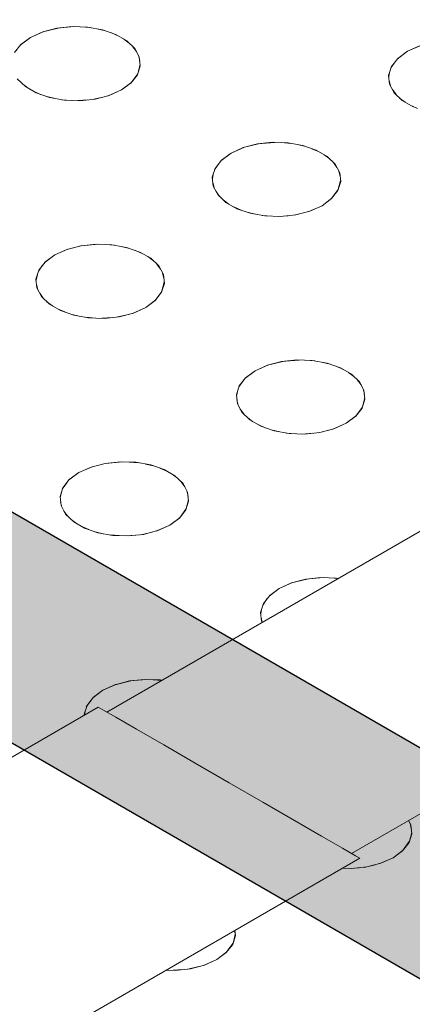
# Model space of a CAD drawing. Header units: millimetres. Extents: x 2 to 902, y -447 to 199.
# Tile 10 of 256: x 32.582 to 32.821, y 43.575 to 44.175. Entities that reach past the tile are written whole.
import ezdxf

# ---------------------------------------------------------------- set-up
doc = ezdxf.new("R2010")
doc.units = ezdxf.units.MM
doc.header["$MEASUREMENT"] = 0
doc.layers.add('AL-Condutos', color=3, linetype='Continuous', lineweight=25)
doc.layers.add('IFC-Elemento construtivo genérico-Contorno', color=253, linetype='Continuous', lineweight=5)

msp = doc.modelspace()

# ---------------------------------------------------------------- hatches: boundary and pattern name
at = {"layer": 'AL-Condutos', "linetype": 'Continuous'}
for points in [[(30.66113, 44.87599), (30.66684, 44.87269), (30.65697, 44.88214), (30.65334, 44.88754), (30.65323, 44.8877), (30.64834, 44.89042), (30.65323, 44.8877), (30.64805, 44.8907), (16.08991, 53.30562), (16.08436, 53.28264), (30.60482, 44.89925), (30.63158, 44.8838), (30.66827, 44.86262), (30.67133, 44.86085), (30.68521, 44.85284), (30.69114, 44.84942), (30.68746, 44.85294), (30.68286, 44.85735), (30.67907, 44.86097), (30.67036, 44.8623), (30.67019, 44.86254), (30.67036, 44.8623), (30.67907, 44.86097), (30.68286, 44.85735), (30.68746, 44.85294), (30.68113, 44.86066), (30.67776, 44.86223), (30.66702, 44.86725), (30.664, 44.87173), (30.66702, 44.86725), (30.67776, 44.86223), (30.68113, 44.86066), (30.68746, 44.85294), (30.69114, 44.84942), (55.07086, 30.77377), (30.70639, 44.85382), (30.70662, 44.85368), (55.07086, 30.77377), (30.731, 44.84275), (30.73052, 44.84302), (30.71144, 44.85405), (30.71008, 44.85484), (30.70357, 44.85724), (30.70341, 44.85727), (30.7024, 44.85742), (30.69624, 44.85836), (30.67809, 44.86648), (30.6703, 44.86938), (30.67809, 44.86648), (30.67816, 44.86645), (30.67608, 44.86738), (30.67597, 44.86742), (30.67006, 44.8696), (30.6639, 44.87188), (30.66349, 44.87248), (30.66298, 44.87324), (30.66193, 44.87479), (30.66298, 44.87324), (30.66349, 44.87248), (30.6639, 44.87188), (30.67006, 44.8696), (30.66916, 44.87047), (30.67006, 44.8696), (30.67597, 44.86742), (30.66684, 44.87269)], [(16.08623, 53.26305), (55.07274, 30.75418), (16.08436, 53.28264)], [(16.08436, 53.28264), (55.01538, 30.78732), (55.02008, 30.8031)], [(16.09523, 53.25024), (55.08174, 30.74137), (16.08623, 53.26305)], [(16.08623, 53.26305), (55.01345, 30.78081), (55.01538, 30.7873)], [(30.82768, 44.88491), (30.8249, 44.88651), (30.82398, 44.88597), (30.82147, 44.88453), (30.82206, 44.88419), (30.82626, 44.88177), (30.83272, 44.87809), (30.84181, 44.87292), (30.85484, 44.8655), (30.82626, 44.88177), (30.85493, 44.86522), (31.28332, 44.61796), (30.85493, 44.8652), (30.84182, 44.87278), (30.83272, 44.87803), (30.82626, 44.88177), (30.82206, 44.88419), (30.82147, 44.88453), (30.81579, 44.88125), (30.809, 44.87733), (30.81769, 44.88015), (30.809, 44.87733), (30.81036, 44.87655), (30.81355, 44.87631), (30.81036, 44.87655), (30.81249, 44.87532), (30.81825, 44.87595), (30.81249, 44.87532), (30.82109, 44.87036), (30.82344, 44.87555), (30.82599, 44.87536), (30.8239, 44.87656), (30.83198, 44.87201), (30.84254, 44.86606), (30.85712, 44.85785), (30.8239, 44.87656), (30.85728, 44.85729), (30.84257, 44.86579), (30.83197, 44.8719), (30.82599, 44.87536), (30.82344, 44.87555), (30.82109, 44.87036), (30.8311, 44.86477), (30.84341, 44.85789), (30.85983, 44.84871), (31.2396, 44.63656), (31.282, 44.61852), (31.2396, 44.63656), (30.85983, 44.84871), (30.82109, 44.87036), (30.86009, 44.84785), (31.18885, 44.65815), (31.48652, 44.48639), (31.44276, 44.51926), (31.48652, 44.48639), (31.18885, 44.65815), (30.84346, 44.85742), (31.18672, 44.65906), (31.48986, 44.48387), (31.48835, 44.48501), (31.48986, 44.48387), (55.12293, 30.84751), (31.40593, 44.54693), (31.40562, 44.54717), (31.40593, 44.54693), (55.13937, 30.84855), (31.40448, 44.54802), (55.13937, 30.84855), (31.38225, 44.56473), (31.30891, 44.60707), (30.85351, 44.87), (30.84137, 44.87701), (30.83317, 44.88174)], [(30.809, 44.87733), (30.80797, 44.87673), (30.79777, 44.87085), (30.78883, 44.86568), (30.79701, 44.86096), (30.80387, 44.86733), (30.79701, 44.86096), (30.80548, 44.85607), (30.81273, 44.85189), (30.81373, 44.8541), (30.81273, 44.85189), (30.82849, 44.84335), (30.84598, 44.83388), (30.81273, 44.85189), (30.84611, 44.83263), (31.02504, 44.7294), (31.10065, 44.6959), (31.10074, 44.69586), (31.10065, 44.6959), (31.02504, 44.7294), (31.03535, 44.72346), (55.10491, 30.83711), (31.10267, 44.69482), (31.56231, 44.42944), (55.10491, 30.83711), (31.48986, 44.48387), (31.1134, 44.69025), (31.10125, 44.69563), (30.84494, 44.84362), (30.82934, 44.85036), (30.82165, 44.8522), (30.82934, 44.85036), (30.84494, 44.84362), (30.83605, 44.84875), (30.8296, 44.85247), (30.81643, 44.86007), (30.82965, 44.8529), (30.83828, 44.84822), (30.81643, 44.86007), (30.83605, 44.84875), (30.84494, 44.84362), (30.84483, 44.84466), (30.84461, 44.8467), (30.84483, 44.84466), (30.84494, 44.84362), (30.86475, 44.83218), (30.86449, 44.83306), (30.86475, 44.83218), (31.10125, 44.69563), (31.1134, 44.69025), (31.48986, 44.48387), (31.19633, 44.6535), (31.18672, 44.65906), (30.86416, 44.83416), (31.18672, 44.65906), (30.86165, 44.84262), (30.84929, 44.84558), (30.86165, 44.84262), (31.18672, 44.65906), (30.87434, 44.83958), (30.8601, 44.8478), (30.84346, 44.85742), (30.83108, 44.86458), (30.82109, 44.87035), (30.81249, 44.87532), (30.81036, 44.87655)], [(30.73754, 44.8488), (30.7377, 44.84871), (30.74449, 44.84479), (30.74857, 44.84244), (30.76611, 44.83231), (55.07641, 30.79675), (30.84884, 44.80281), (30.77032, 44.83621), (30.84884, 44.80281), (55.08847, 30.81917), (31.03352, 44.72423), (55.10491, 30.83711), (31.03535, 44.72346), (31.02502, 44.72941), (30.84612, 44.83256), (31.02307, 44.73028), (30.82842, 44.8428), (30.82664, 44.82823), (31.00984, 44.73614), (31.00661, 44.73757), (31.00984, 44.73614), (30.82664, 44.82823), (30.82842, 44.8428), (30.80659, 44.83832), (30.82647, 44.82684), (30.89682, 44.78622), (30.92201, 44.77168), (30.84951, 44.80252), (30.92201, 44.77168), (30.89682, 44.78622), (30.84114, 44.81089), (30.89682, 44.78622), (30.80659, 44.83832), (30.82842, 44.8428), (30.81272, 44.85187), (30.80543, 44.85608), (30.797, 44.86096), (30.79455, 44.85869), (30.797, 44.86096), (30.78883, 44.86568), (30.78998, 44.85979), (30.78563, 44.85042), (30.78998, 44.85979), (30.78883, 44.86568), (30.78195, 44.86171), (30.77401, 44.85713), (30.76444, 44.8516), (30.77829, 44.84361), (30.80262, 44.82957), (30.81466, 44.82263), (30.76444, 44.8516), (30.81421, 44.82283), (30.77474, 44.84032), (30.76822, 44.84321), (30.75509, 44.84269), (30.75159, 44.84418), (30.74846, 44.84551), (30.74777, 44.84581), (30.74846, 44.84551), (30.75159, 44.84418), (30.75509, 44.84269), (30.76822, 44.84321), (30.77474, 44.84032), (30.81421, 44.82283), (30.77828, 44.8436), (30.76158, 44.84615), (30.77828, 44.8436), (30.77582, 44.84502), (30.76517, 44.85118), (30.76444, 44.8516), (30.76204, 44.85021), (30.76077, 44.84651), (30.75637, 44.84694), (30.76077, 44.84651), (30.75785, 44.8478), (30.76077, 44.84651), (30.76204, 44.85021), (30.75636, 44.84846), (30.75348, 44.84757), (30.75264, 44.84731), (30.74169, 44.84839), (30.74144, 44.8485), (30.73778, 44.84878)], [(30.71008, 44.85484), (30.71144, 44.85405), (30.71427, 44.85242), (55.07641, 30.79675), (30.75719, 44.83746), (30.72718, 44.85478), (30.72687, 44.85497), (30.72559, 44.85471), (30.71336, 44.85414), (30.71213, 44.85409), (30.7158, 44.85273), (30.71213, 44.85409)], [(30.71427, 44.85242), (55.02008, 30.80313), (55.02669, 30.82543)], [(55.0312, 30.84054), (55.03834, 30.84808), (55.03416, 30.8505), (30.84884, 44.80281), (55.0204, 30.82913), (55.02671, 30.82548)], [(31.03352, 44.72423), (55.03837, 30.84812), (55.05515, 30.86582)], [(31.40593, 44.54693), (55.06791, 30.87929), (55.07434, 30.88608)], [(31.48986, 44.48387), (55.05518, 30.86585), (55.06789, 30.87927)]]:
    msp.add_hatch(color=91, dxfattribs=at).paths.add_polyline_path(points)

# ---------------------------------------------------------------- linework, layer by layer
at = {"layer": 'AL-Condutos'}
for p, q in [((16.09523, 53.25024), (55.08174, 30.74137)), ((55.13937, 30.84855), (31.38225, 44.56473))]:
    msp.add_line(p, q, dxfattribs=at)
at = {"layer": 'IFC-Elemento construtivo genérico-Contorno', "color": 7, "lineweight": 5}
for p, q in [((32.59559, 44.16754), (32.60506, 44.16987)), ((32.59559, 44.16754), (32.6042, 44.16978)), ((32.6042, 44.16978), (32.61349, 44.17076)), ((32.6042, 44.16978), (32.61485, 44.17072)), ((32.61349, 44.17076), (32.62292, 44.17043)), ((32.61882, 44.17057), (32.62455, 44.17014)), ((32.62292, 44.17043), (32.63193, 44.1688)), ((32.62858, 44.16941), (32.63371, 44.16819)), ((32.58815, 44.16418), (32.58192, 44.1595)), ((32.58815, 44.16418), (32.58231, 44.15988)), ((32.58815, 44.16418), (32.59626, 44.16778)), ((32.58815, 44.16418), (32.59559, 44.16754)), ((32.63193, 44.1688), (32.64003, 44.16599)), ((32.63746, 44.16688), (32.64183, 44.16495)), ((32.64003, 44.16599), (32.64671, 44.16213)), ((32.6449, 44.16317), (32.64826, 44.16065)), ((32.58231, 44.15988), (32.57844, 44.15491)), ((32.64671, 44.16213), (32.65159, 44.15746)), ((32.65051, 44.15849), (32.65265, 44.15552)), ((32.65159, 44.15746), (32.65441, 44.15225)), ((32.81762, 44.15568), (32.82574, 44.15928)), ((32.81762, 44.15568), (32.82506, 44.15904)), ((32.65389, 44.1532), (32.65465, 44.14989)), ((32.65441, 44.15225), (32.65498, 44.14681)), ((32.8118, 44.15139), (32.80793, 44.14641)), ((32.81762, 44.15568), (32.81139, 44.15099)), ((32.81762, 44.15568), (32.8118, 44.15139)), ((32.6549, 44.1476), (32.65328, 44.14144)), ((32.65498, 44.14681), (32.65328, 44.14144)), ((32.80793, 44.14641), (32.80622, 44.14105)), ((32.81022, 44.14936), (32.80748, 44.14554)), ((32.65343, 44.14194), (32.6494, 44.13647)), ((32.65328, 44.14144), (32.6494, 44.13647)), ((32.80622, 44.14105), (32.80679, 44.1356)), ((32.80705, 44.14369), (32.80629, 44.14033)), ((32.58012, 44.13889), (32.585, 44.13422)), ((32.58345, 44.1357), (32.58681, 44.13318)), ((32.585, 44.13422), (32.59169, 44.13036)), ((32.6498, 44.13687), (32.64357, 44.13218)), ((32.6494, 44.13647), (32.64357, 44.13218)), ((32.80654, 44.13791), (32.80728, 44.1347)), ((32.80679, 44.1356), (32.80959, 44.13039)), ((32.58988, 44.1314), (32.59425, 44.12947)), ((32.59169, 44.13036), (32.59978, 44.12754)), ((32.59799, 44.12817), (32.60314, 44.12693)), ((32.59978, 44.12754), (32.60879, 44.12592)), ((32.62669, 44.12648), (32.633, 44.128)), ((32.62751, 44.12657), (32.63612, 44.12881)), ((32.63546, 44.12858), (32.64357, 44.13218)), ((32.63612, 44.12881), (32.64357, 44.13218)), ((32.80854, 44.13233), (32.81071, 44.12932)), ((32.80959, 44.13039), (32.81449, 44.12573)), ((32.81289, 44.12724), (32.81629, 44.12469)), ((32.60716, 44.12621), (32.61289, 44.12577)), ((32.60879, 44.12592), (32.61822, 44.12559)), ((32.61697, 44.12563), (32.62285, 44.12608)), ((32.61822, 44.12559), (32.62751, 44.12657)), ((32.81449, 44.12573), (32.82117, 44.12187)), ((32.81937, 44.12291), (32.82378, 44.12095)), ((32.71025, 44.09369), (32.71836, 44.09728)), ((32.71769, 44.09705), (32.72703, 44.09935)), ((32.71769, 44.09705), (32.7263, 44.09929)), ((32.7263, 44.09929), (32.73559, 44.10027)), ((32.7263, 44.09929), (32.73693, 44.10022)), ((32.73559, 44.10027), (32.74502, 44.09994)), ((32.74092, 44.10008), (32.74665, 44.09964)), ((32.74502, 44.09994), (32.75403, 44.09831)), ((32.75065, 44.09892), (32.75582, 44.09769)), ((32.75403, 44.09831), (32.76212, 44.0955)), ((32.71025, 44.09369), (32.70402, 44.089)), ((32.71025, 44.09369), (32.70441, 44.08938)), ((32.71025, 44.09369), (32.71769, 44.09705)), ((32.75955, 44.09639), (32.76392, 44.09446)), ((32.76212, 44.0955), (32.7688, 44.09164)), ((32.767, 44.09268), (32.77035, 44.09016)), ((32.7688, 44.09164), (32.77368, 44.08697)), ((32.70293, 44.08748), (32.70009, 44.08354)), ((32.70441, 44.08938), (32.70053, 44.08441)), ((32.77261, 44.088), (32.77473, 44.08501)), ((32.77368, 44.08697), (32.77651, 44.08176)), ((32.70053, 44.08441), (32.69883, 44.07905)), ((32.69966, 44.08169), (32.6989, 44.07833)), ((32.77598, 44.08271), (32.77676, 44.07937)), ((32.77651, 44.08176), (32.77707, 44.07632)), ((32.69883, 44.07905), (32.6994, 44.0736)), ((32.69914, 44.07596), (32.69992, 44.07266)), ((32.6994, 44.0736), (32.70222, 44.0684)), ((32.77699, 44.07711), (32.77537, 44.07095)), ((32.77707, 44.07632), (32.77537, 44.07095)), ((32.70115, 44.07034), (32.7033, 44.06737)), ((32.70222, 44.0684), (32.7071, 44.06373)), ((32.77553, 44.07145), (32.7715, 44.06598)), ((32.77537, 44.07095), (32.7715, 44.06598)), ((32.70555, 44.06521), (32.7089, 44.06269)), ((32.7071, 44.06373), (32.71378, 44.05987)), ((32.75755, 44.05809), (32.76567, 44.06169)), ((32.75822, 44.05831), (32.76567, 44.06169)), ((32.7719, 44.06638), (32.76567, 44.06169)), ((32.7715, 44.06598), (32.76567, 44.06169)), ((32.71198, 44.06091), (32.71635, 44.05898)), ((32.71378, 44.05987), (32.72187, 44.05705)), ((32.72009, 44.05768), (32.72524, 44.05644)), ((32.72187, 44.05705), (32.73089, 44.05542)), ((32.72923, 44.05572), (32.73503, 44.05528)), ((32.73089, 44.05542), (32.74032, 44.0551)), ((32.73905, 44.05514), (32.74498, 44.05559)), ((32.74032, 44.0551), (32.74961, 44.05608)), ((32.74878, 44.05599), (32.75522, 44.05753)), ((32.74961, 44.05608), (32.75822, 44.05831)), ((32.6103, 44.03505), (32.61964, 44.03735)), ((32.6103, 44.03505), (32.61891, 44.03728)), ((32.61891, 44.03728), (32.6282, 44.03827)), ((32.61891, 44.03728), (32.62954, 44.03821)), ((32.6282, 44.03827), (32.63763, 44.03794)), ((32.63363, 44.03808), (32.6392, 44.03766)), ((32.63763, 44.03794), (32.64665, 44.03632)), ((32.60286, 44.03169), (32.59663, 44.027)), ((32.60286, 44.03169), (32.59703, 44.02739)), ((32.60286, 44.03169), (32.61097, 44.03528)), ((32.60286, 44.03169), (32.6103, 44.03505)), ((32.64329, 44.03692), (32.64852, 44.03567)), ((32.64665, 44.03632), (32.65473, 44.03349)), ((32.6521, 44.03441), (32.65653, 44.03245)), ((32.65473, 44.03349), (32.66141, 44.02964)), ((32.5955, 44.02543), (32.59298, 44.02192)), ((32.59703, 44.02739), (32.59314, 44.02241)), ((32.65961, 44.03068), (32.66299, 44.02812)), ((32.66141, 44.02964), (32.66631, 44.02497)), ((32.66517, 44.02604), (32.66734, 44.02303)), ((32.59314, 44.02241), (32.59144, 44.01705)), ((32.59231, 44.01981), (32.59151, 44.01632)), ((32.66631, 44.02497), (32.66912, 44.01976)), ((32.66862, 44.02067), (32.66936, 44.01741)), ((32.66912, 44.01976), (32.66968, 44.01431)), ((32.59144, 44.01705), (32.59201, 44.0116)), ((32.59175, 44.01396), (32.59253, 44.01066)), ((32.6696, 44.01511), (32.66798, 44.00895)), ((32.66968, 44.01431), (32.66798, 44.00895)), ((32.59201, 44.0116), (32.59483, 44.0064)), ((32.59376, 44.00834), (32.59591, 44.00537)), ((32.66814, 44.00944), (32.66411, 44.00398)), ((32.66798, 44.00895), (32.66411, 44.00398)), ((32.59483, 44.0064), (32.59971, 44.00173)), ((32.59816, 44.00321), (32.60151, 44.00069)), ((32.59971, 44.00173), (32.60639, 43.99787)), ((32.66451, 44.00437), (32.65828, 43.99969)), ((32.66411, 44.00398), (32.65828, 43.99969)), ((32.60458, 43.99891), (32.60896, 43.99697)), ((32.60639, 43.99787), (32.61448, 43.99505)), ((32.6127, 43.99567), (32.61785, 43.99444)), ((32.64136, 43.99399), (32.64773, 43.99551)), ((32.64222, 43.99408), (32.65085, 43.99632)), ((32.65016, 43.99609), (32.65828, 43.99969)), ((32.65085, 43.99632), (32.65828, 43.99969)), ((32.61448, 43.99505), (32.6235, 43.99342)), ((32.62184, 43.99372), (32.62764, 43.99327)), ((32.6235, 43.99342), (32.63293, 43.99309)), ((32.63164, 43.99313), (32.63779, 43.99361)), ((32.63293, 43.99309), (32.64222, 43.99408)), ((32.73239, 43.96456), (32.74174, 43.96686)), ((32.73239, 43.96456), (32.741, 43.96679)), ((32.741, 43.96679), (32.75029, 43.96778)), ((32.741, 43.96679), (32.75166, 43.96773)), ((32.75029, 43.96778), (32.75972, 43.96745)), ((32.75568, 43.96759), (32.76129, 43.96717)), ((32.75972, 43.96745), (32.76875, 43.96583)), ((32.76541, 43.96643), (32.7706, 43.96517)), ((32.76875, 43.96583), (32.77683, 43.963)), ((32.72495, 43.96119), (32.71873, 43.95651)), ((32.72495, 43.96119), (32.71913, 43.9569)), ((32.72495, 43.96119), (32.73307, 43.96479)), ((32.72495, 43.96119), (32.73239, 43.96456)), ((32.7742, 43.96392), (32.77863, 43.96196)), ((32.77683, 43.963), (32.78351, 43.95914)), ((32.78171, 43.96019), (32.78509, 43.95762)), ((32.71764, 43.955), (32.71507, 43.95143)), ((32.71913, 43.9569), (32.71524, 43.95192)), ((32.78351, 43.95914), (32.78841, 43.95448)), ((32.78729, 43.95556), (32.78944, 43.95253)), ((32.78841, 43.95448), (32.79121, 43.94927)), ((32.71524, 43.95192), (32.71353, 43.94656)), ((32.71441, 43.94933), (32.7136, 43.94581)), ((32.79071, 43.95018), (32.79145, 43.94692)), ((32.79121, 43.94927), (32.79178, 43.94382)), ((32.71353, 43.94656), (32.7141, 43.94111)), ((32.71384, 43.94349), (32.71462, 43.94017)), ((32.79169, 43.94461), (32.79008, 43.93846)), ((32.79178, 43.94382), (32.79008, 43.93846)), ((32.7141, 43.94111), (32.71692, 43.93591)), ((32.71587, 43.93785), (32.718, 43.93488)), ((32.71692, 43.93591), (32.7218, 43.93123)), ((32.79018, 43.93888), (32.7862, 43.93349)), ((32.79008, 43.93846), (32.7862, 43.93349)), ((32.72025, 43.93272), (32.72361, 43.93019)), ((32.7218, 43.93123), (32.72849, 43.92738)), ((32.7866, 43.93388), (32.78038, 43.92919)), ((32.7862, 43.93349), (32.78038, 43.92919)), ((32.72668, 43.92842), (32.73105, 43.92648)), ((32.72849, 43.92738), (32.73658, 43.92456)), ((32.73479, 43.92518), (32.73997, 43.92395)), ((32.73658, 43.92456), (32.74559, 43.92293)), ((32.75502, 43.9226), (32.76432, 43.92358)), ((32.76346, 43.92349), (32.76966, 43.92497)), ((32.76432, 43.92358), (32.77294, 43.92583)), ((32.77226, 43.9256), (32.78038, 43.92919)), ((32.77294, 43.92583), (32.78038, 43.92919)), ((32.74393, 43.92323), (32.74973, 43.92279)), ((32.74559, 43.92293), (32.75502, 43.9226)), ((32.75374, 43.92264), (32.75983, 43.92311)), ((32.63361, 43.90479), (32.6429, 43.90577)), ((32.63361, 43.90479), (32.64427, 43.90572)), ((32.6429, 43.90577), (32.65233, 43.90545)), ((32.64829, 43.90559), (32.6539, 43.90516)), ((32.65233, 43.90545), (32.66136, 43.90383)), ((32.61756, 43.89919), (32.62568, 43.90279)), ((32.61756, 43.89919), (32.625, 43.90255)), ((32.625, 43.90255), (32.63435, 43.90485)), ((32.625, 43.90255), (32.63361, 43.90479)), ((32.65807, 43.90441), (32.66311, 43.90321)), ((32.66136, 43.90383), (32.66944, 43.901)), ((32.66695, 43.90187), (32.67121, 43.89997)), ((32.66944, 43.901), (32.67612, 43.89714)), ((32.61174, 43.8949), (32.60786, 43.88993)), ((32.61756, 43.89919), (32.61134, 43.89451)), ((32.61756, 43.89919), (32.61174, 43.8949)), ((32.67434, 43.89817), (32.67762, 43.89571)), ((32.67612, 43.89714), (32.68102, 43.89248)), ((32.67994, 43.89349), (32.68205, 43.89058)), ((32.60786, 43.88993), (32.60616, 43.88456)), ((32.61021, 43.89295), (32.60742, 43.88905)), ((32.6346, 43.75336), (32.87709, 43.89336)), ((32.68102, 43.89248), (32.68382, 43.88727)), ((32.68332, 43.88818), (32.68406, 43.88492)), ((32.60616, 43.88456), (32.60673, 43.87912)), ((32.60698, 43.88718), (32.60624, 43.88387)), ((32.6843, 43.88261), (32.68269, 43.87646)), ((32.68439, 43.88182), (32.68269, 43.87646)), ((32.68382, 43.88727), (32.68439, 43.88182)), ((32.60649, 43.88134), (32.60721, 43.87822)), ((32.60673, 43.87912), (32.60953, 43.8739)), ((32.60852, 43.8758), (32.61059, 43.87289)), ((32.68279, 43.87688), (32.67881, 43.87149)), ((32.68269, 43.87646), (32.67881, 43.87149)), ((32.60953, 43.8739), (32.61443, 43.86924)), ((32.61293, 43.87068), (32.61621, 43.86822)), ((32.67921, 43.87188), (32.67299, 43.86719)), ((32.67881, 43.87149), (32.67299, 43.86719)), ((32.61443, 43.86924), (32.62111, 43.86538)), ((32.61934, 43.86641), (32.6236, 43.86452)), ((32.62111, 43.86538), (32.62919, 43.86256)), ((32.65694, 43.86159), (32.66555, 43.86383)), ((32.66487, 43.8636), (32.67299, 43.86719)), ((32.66555, 43.86383), (32.67299, 43.86719)), ((32.62742, 43.86317), (32.63249, 43.86196)), ((32.62919, 43.86256), (32.63822, 43.86094)), ((32.63665, 43.86122), (32.64208, 43.8608)), ((32.63822, 43.86094), (32.64765, 43.86061)), ((32.64646, 43.86065), (32.65217, 43.86108)), ((32.64765, 43.86061), (32.65694, 43.86159)), ((32.65542, 43.86134), (32.66217, 43.86295)), ((32.74709, 43.83206), (32.75656, 43.83439)), ((32.74709, 43.83206), (32.7557, 43.8343)), ((32.7557, 43.8343), (32.765, 43.83528)), ((32.7557, 43.8343), (32.76637, 43.83523)), ((32.765, 43.83528), (32.77443, 43.83495)), ((32.77036, 43.83509), (32.7755, 43.83471)), ((32.77443, 43.83495), (32.77557, 43.83474)), ((32.73966, 43.8287), (32.73343, 43.82401)), ((32.73966, 43.8287), (32.73383, 43.82441)), ((32.73966, 43.8287), (32.74777, 43.8323)), ((32.73966, 43.8287), (32.74709, 43.83206)), ((32.73233, 43.82248), (32.72952, 43.81856)), ((32.73383, 43.82441), (32.72996, 43.81944)), ((32.72996, 43.81944), (32.72826, 43.81407)), ((32.72909, 43.81671), (32.72834, 43.81338)), ((32.72826, 43.81407), (32.72882, 43.80863)), ((32.72858, 43.81086), (32.72924, 43.808)), ((32.72882, 43.80863), (32.72917, 43.80796)), ((32.78356, 43.66736), (33.02604, 43.80736)), ((32.63227, 43.7667), (32.64038, 43.77029)), ((32.63227, 43.7667), (32.6397, 43.77006)), ((32.6397, 43.77006), (32.64922, 43.7724)), ((32.6397, 43.77006), (32.64833, 43.77231)), ((32.64833, 43.77231), (32.65762, 43.77329)), ((32.64833, 43.77231), (32.65899, 43.77324)), ((32.65762, 43.77329), (32.66705, 43.77296)), ((32.66291, 43.77311), (32.66811, 43.7727)), ((32.66705, 43.77296), (32.66819, 43.77275)), ((32.62644, 43.76241), (32.62257, 43.75744)), ((32.63227, 43.7667), (32.62604, 43.76201)), ((32.63227, 43.7667), (32.62644, 43.76241)), ((32.44992, 43.65274), (32.6294, 43.75636)), ((32.62257, 43.75744), (32.62087, 43.75207)), ((32.62494, 43.76048), (32.62213, 43.75656)), ((32.6294, 43.75636), (32.63212, 43.75479)), ((32.62087, 43.75207), (32.62093, 43.75147)), ((32.62172, 43.75476), (32.62098, 43.7515)), ((32.63212, 43.75479), (32.64008, 43.7502)), ((32.64008, 43.7502), (32.65274, 43.74289)), ((32.65274, 43.74289), (32.66924, 43.73336)), ((32.66924, 43.73336), (32.68846, 43.72226)), ((32.68846, 43.72226), (32.70908, 43.71036)), ((32.70908, 43.71036), (32.7297, 43.69845)), ((32.7297, 43.69845), (32.74891, 43.68736)), ((32.74891, 43.68736), (32.76541, 43.67783)), ((32.81833, 43.68744), (32.81978, 43.68478)), ((32.81927, 43.68573), (32.82002, 43.68242)), ((32.81978, 43.68478), (32.82035, 43.67934)), ((32.76541, 43.67783), (32.77808, 43.67052)), ((32.82026, 43.68011), (32.81865, 43.67397)), ((32.82035, 43.67934), (32.81865, 43.67397)), ((32.81882, 43.67448), (32.81476, 43.66899)), ((32.81865, 43.67397), (32.81476, 43.66899)), ((32.77808, 43.67052), (32.78604, 43.66593)), ((32.78604, 43.66593), (32.78875, 43.66436)), ((32.81516, 43.66938), (32.80894, 43.6647)), ((32.81476, 43.66899), (32.80894, 43.6647)), ((32.60927, 43.56074), (32.78875, 43.66436)), ((32.79137, 43.65884), (32.798, 43.66043)), ((32.79289, 43.6591), (32.8015, 43.66134)), ((32.80082, 43.6611), (32.80894, 43.6647)), ((32.8015, 43.66134), (32.80894, 43.6647)), ((32.77827, 43.6583), (32.7836, 43.65812)), ((32.78235, 43.65816), (32.78818, 43.6586)), ((32.7836, 43.65812), (32.79289, 43.6591)), ((32.71284, 43.61799), (32.71126, 43.61197)), ((32.71243, 43.6203), (32.71296, 43.61733)), ((32.71264, 43.62041), (32.71296, 43.61733)), ((32.71137, 43.6124), (32.70737, 43.60699)), ((32.71126, 43.61197), (32.70737, 43.60699)), ((32.71296, 43.61733), (32.71126, 43.61197)), ((32.70777, 43.60738), (32.70155, 43.6027)), ((32.70737, 43.60699), (32.70155, 43.6027)), ((32.69343, 43.5991), (32.70155, 43.6027)), ((32.69411, 43.59933), (32.70155, 43.6027)), ((32.67088, 43.5963), (32.67621, 43.59611)), ((32.67496, 43.59615), (32.68079, 43.5966)), ((32.67621, 43.59611), (32.6855, 43.5971)), ((32.68398, 43.59684), (32.69061, 43.59843)), ((32.6855, 43.5971), (32.69411, 43.59933))]:
    msp.add_line(p, q, dxfattribs=at)

doc.saveas('drawing.dxf')
